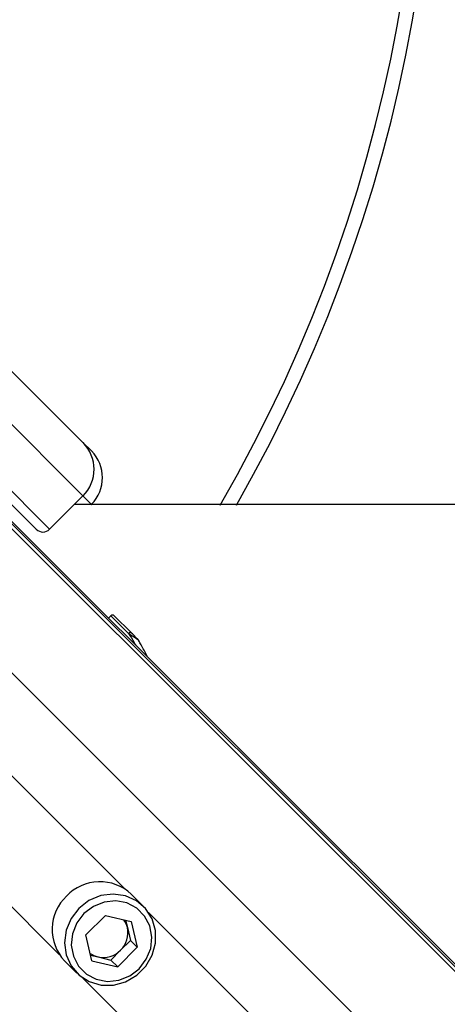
# Paper-space layout '2.5M DUO Surface Plate' of a CAD drawing. Header units: millimetres. Extents: x 20 to 18989, y 40 to 15016.
# Tile 77 of 109: x 7011 to 7102, y 14431 to 14640. Entities that reach past the tile are written whole.
import ezdxf

# ---------------------------------------------------------------- set-up
doc = ezdxf.new("R2010")
doc.units = ezdxf.units.MM

psp = doc.layouts.new('2.5M DUO Surface Plate')

# ---------------------------------------------------------------- linework, layer by layer
at = {"color": 7, "linetype": 'Continuous', "lineweight": 25, "ltscale": 2}
for p, q in [((7005.03, 14569.6), (7024.57, 14550.06)), ((7024.57, 14538.75), (7001.31, 14562.01)), ((7014.67, 14531.68), (6992.34, 14554.01)), ((6994.24, 14554.94), (7017.5, 14531.68)), ((7024.57, 14550.06), (7026.36, 14548.28)), ((7017.5, 14531.68), (7024.57, 14538.75)), ((7026.32, 14536.92), (7026.36, 14536.96)), ((7007.89, 14534.92), (7978, 13564.81)), ((7030.48, 14513.33), (7029.97, 14512.84)), ((7034.75, 14509.76), (7031.18, 14513.33)), ((7036.39, 14508.03), (7036.38, 14508.06)), ((7037.4, 14451.67), (7034.8, 14454.28)), ((7029.32, 14449.76), (7025.17, 14445.61)), ((7029.32, 14449.76), (7034.77, 14448.46)), ((7033.6, 14448.74), (7033.98, 14447.18)), ((7034.77, 14448.46), (7036.08, 14443)), ((7026.47, 14440.16), (7025.17, 14445.61)), ((7033.98, 14447.18), (7034.63, 14444.45)), ((7032.55, 14442.38), (7034.63, 14444.45)), ((7034.63, 14444.45), (7036.08, 14443)), ((7026.19, 14441.33), (7027.75, 14440.95)), ((7030.48, 14440.3), (7032.55, 14442.38)), ((7031.93, 14438.85), (7036.08, 14443)), ((7020.65, 14440.13), (7023.26, 14437.53)), ((7026.47, 14440.16), (7031.93, 14438.85)), ((7027.75, 14440.95), (7030.48, 14440.3)), ((7030.48, 14440.3), (7031.93, 14438.85))]:
    psp.add_line(p, q, dxfattribs=at)
at = {"color": 8, "linetype": 'Continuous', "lineweight": 25, "ltscale": 2}
for p, q in [((7026.36, 14536.96), (7024.57, 14538.75)), ((7007.11, 14534.14), (8217.74, 13323.51)), ((7007.62, 14534.65), (7993.24, 13549.02)), ((6989.99, 14520.72), (8204.65, 13306.06)), ((7030.48, 14513.33), (7034.23, 14509.58)), ((6995.92, 14492.94), (7033.53, 14455.32)), ((6981.99, 14479.01), (7019.61, 14441.4)), ((7038.45, 14450.4), (7873.4, 13615.46)), ((7024.53, 14436.48), (7859.47, 13601.53))]:
    psp.add_line(p, q, dxfattribs=at)
at = {"color": 7, "linetype": 'Continuous', "lineweight": 25, "ltscale": 2, "flags": 128}
for points in [[(9506.66, 14536.84), (8225.47, 14536.86), (7022.75, 14536.92)], [(7034.23, 14509.58), (7034.3, 14509.65), (7034.38, 14509.7), (7034.45, 14509.75), (7034.53, 14509.78), (7034.6, 14509.8), (7034.66, 14509.8), (7034.71, 14509.79), (7034.75, 14509.76)], [(7023.69, 14451.24), (7022.03, 14449.09), (7020.98, 14446.6), (7020.63, 14443.96), (7021, 14441.38), (7022.06, 14439.03), (7023.73, 14437.09), (7025.9, 14435.71), (7028.39, 14434.99), (7031.03, 14434.98), (7033.61, 14435.68), (7035.95, 14437.05), (7037.88, 14438.98), (7039.25, 14441.32), (7039.95, 14443.9), (7039.94, 14446.54), (7039.22, 14449.03), (7037.84, 14451.2), (7035.9, 14452.87), (7033.55, 14453.93), (7030.97, 14454.3), (7028.33, 14453.95), (7025.84, 14452.9), (7023.69, 14451.24)], [(7024.78, 14450.16), (7023.26, 14448.17), (7022.34, 14445.86), (7022.09, 14443.43), (7022.53, 14441.08), (7023.63, 14438.98), (7025.3, 14437.32), (7027.39, 14436.22), (7029.75, 14435.77), (7032.18, 14436.02), (7034.48, 14436.94), (7036.47, 14438.46), (7037.99, 14440.45), (7038.91, 14442.75), (7039.16, 14445.18), (7038.71, 14447.54), (7037.61, 14449.63), (7035.95, 14451.3), (7033.85, 14452.4), (7031.5, 14452.84), (7029.07, 14452.59), (7026.77, 14451.67), (7024.78, 14450.16)]]:
    psp.add_lwpolyline(points, dxfattribs=at)
at = {"color": 7, "linetype": 'Continuous', "lineweight": 25, "ltscale": 4}
for centre, radius, start, end in [((6779.29, 14695.64), 320, 330.2372, 135), ((6779.29, 14695.64), 317, 329.9315, 135), ((7018.92, 14544.4), 8, 315, 45), ((7020.7, 14542.62), 8, 315, 45), ((7016.09, 14533.09), 2, 225, 315), ((7030.83, 14512.97), 0.5, 45, 134), ((7036.04, 14508.09), 0.272, 22.032, 44.829), ((7028.15, 14447.21), 9.7, 46.7531, 136.7978), ((7027.72, 14446.78), 9.7, 133.2022, 223.2469), ((7029.51, 14446.12), 4.59, 13.34, 36.1805), ((7028.95, 14446.06), 5.15, 314.3775, 12.5943), ((7028.81, 14445.42), 4.59, 233.8195, 256.66), ((7028.87, 14445.98), 5.15, 257.4057, 315.6225)]:
    psp.add_arc(centre, radius, start, end, dxfattribs=at)
at = {"color": 7, "linetype": 'Continuous', "lineweight": 25, "ltscale": 2}
for points, knots in [([(7034.23, 14509.58), (7034.28, 14509.55), (7034.54, 14509.38), (7034.96, 14509.1), (7035.44, 14508.78), (7035.77, 14508.55), (7036.02, 14508.39), (7036.19, 14508.26), (7036.26, 14508.21), (7036.29, 14508.19)], [0, 0, 0, 0, 0.0700977, 0.3951206, 0.58712, 0.7310427, 0.8416583, 0.9363448, 1, 1, 1, 1]), ([(7036.23, 14508.28), (7036.21, 14508.3), (7036.16, 14508.35), (7035.96, 14508.55), (7035.5, 14509), (7035.07, 14509.44), (7034.78, 14509.73), (7034.75, 14509.76)], [0, 0, 0, 0, 0.0453475, 0.1256376, 0.3756754, 0.9241038, 1, 1, 1, 1]), ([(7036.38, 14508.05), (7036.38, 14508.06), (7036.35, 14508.14), (7036.29, 14508.21), (7036.23, 14508.28)], [0, 0, 0, 0, 0.028602, 1, 1, 1, 1]), ([(7036.29, 14508.19), (7036.33, 14508.15), (7036.37, 14508.11), (7036.38, 14508.05), (7036.38, 14508.05)], [0, 0, 0, 0, 0.971498, 1, 1, 1, 1]), ([(7038.23, 14504.58), (7038.18, 14504.69), (7037.77, 14505.52), (7037.13, 14506.74), (7036.56, 14507.73), (7036.39, 14508.03)], [0, 0, 0, 0, 0.0905914, 0.7268412, 1, 1, 1, 1])]:
    psp.add_open_spline(points, degree=3, knots=knots, dxfattribs=at)
at = {"color": 8, "linetype": 'Continuous', "lineweight": 25, "ltscale": 2}
psp.add_open_spline([(7034.23, 14509.58), (7034.62, 14508.97), (7035.12, 14508.17), (7035.63, 14507.27), (7035.75, 14507.06)], degree=3, knots=[0, 0, 0, 0, 0.77264, 1, 1, 1, 1], dxfattribs=at)

doc.saveas('drawing.dxf')
